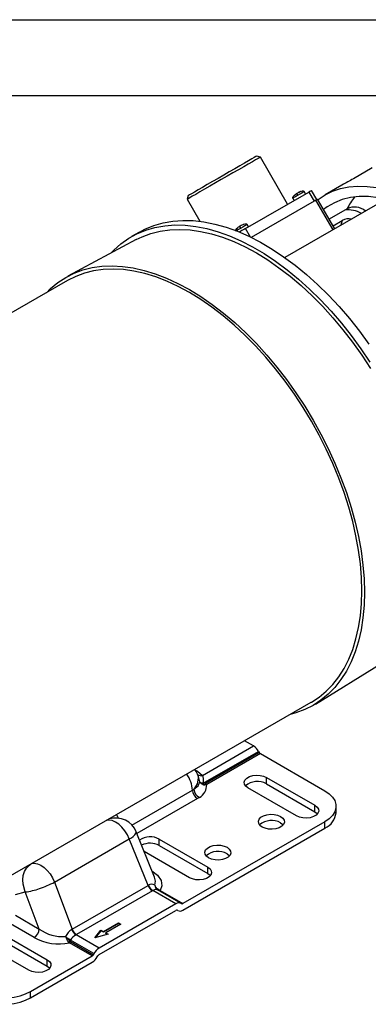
# Model space of a CAD drawing. Header units: inches. Extents: x 0 to 44, y 0 to 34.
# Tile 17 of 18: x 31.4 to 36, y 21 to 34. Entities that reach past the tile are written whole.
import ezdxf

# ---------------------------------------------------------------- set-up
doc = ezdxf.new("R2010")
doc.units = ezdxf.units.IN
doc.header["$LTSCALE"] = 4
doc.header["$MEASUREMENT"] = 0
doc.layers.add('TEXT', color=140, linetype='Continuous', lineweight=25)

msp = doc.modelspace()

# ---------------------------------------------------------------- linework, layer by layer
at = {"color": 7, "linetype": 'Continuous'}
msp.add_line((0.000389, 34.000421), (44.000389, 34.000421), dxfattribs=at)
for p, q in [((34.531209, 32.183498), (34.483399, 32.196309)), ((34.891195, 31.559986), (34.531209, 32.183498)), ((36.007943, 32.039353), (35.760455, 31.896482)), ((35.609243, 31.812788), (35.385366, 31.683547)), ((33.578402, 31.673809), (33.565591, 31.625998)), ((34.336207, 31.239599), (35.170593, 31.721279)), ((36.328295, 31.705974), (34.854649, 30.855255)), ((34.958511, 31.639241), (34.976003, 31.608944)), ((35.006782, 31.696557), (35.015217, 31.701692)), ((35.009556, 31.702898), (35.011544, 31.699456)), ((35.012315, 31.704489), (35.009691, 31.702665)), ((35.012315, 31.704489), (35.014265, 31.701112)), ((35.015217, 31.701692), (35.023881, 31.70643)), ((35.02162, 31.705193), (35.023932, 31.706601)), ((35.061392, 31.728083), (35.058633, 31.726491)), ((35.127561, 31.696437), (35.110065, 31.726741)), ((35.170593, 31.721279), (35.240593, 31.600036)), ((35.277194, 31.621165), (35.207196, 31.742406)), ((33.565591, 31.625998), (33.733654, 31.334905)), ((35.240593, 31.600036), (34.411817, 31.121593)), ((35.255056, 31.608384), (35.26586, 31.614622)), ((35.491889, 31.223127), (35.26586, 31.614622)), ((35.51385, 31.235804), (35.287821, 31.627297)), ((35.676419, 31.498893), (35.440565, 31.362737)), ((34.253006, 31.261412), (34.261441, 31.266547)), ((34.255781, 31.267752), (34.257768, 31.26431)), ((34.258539, 31.269344), (34.255915, 31.267519)), ((34.258539, 31.269344), (34.260489, 31.265967)), ((34.261441, 31.266547), (34.270106, 31.271284)), ((34.267844, 31.270048), (34.270156, 31.271455)), ((34.307616, 31.292937), (34.304857, 31.291346)), ((34.373785, 31.261292), (34.35629, 31.291595)), ((35.491416, 31.27466), (35.613068, 31.344888)), ((32.934789, 31.192594), (32.828723, 31.131363)), ((34.401396, 31.126688), (34.336207, 31.239599)), ((32.890299, 31.092279), (31.990726, 30.60987)), ((31.984936, 30.551651), (26.539855, 27.408272)), ((35.257786, 24.950542), (36.125402, 25.488309)), ((29.759393, 21.831264), (35.204475, 24.974643)), ((33.767272, 24.007592), (34.440816, 24.396421)), ((34.440816, 24.396421), (34.321836, 24.465106)), ((33.778059, 23.903599), (34.508316, 24.325167)), ((34.516363, 24.31123), (33.806947, 23.901693)), ((34.531863, 24.294868), (33.822515, 23.885197)), ((34.508316, 24.325167), (34.516363, 24.31123)), ((34.531863, 24.294868), (35.384393, 23.802713)), ((33.67417, 24.076324), (33.699634, 24.061623)), ((33.682088, 24.054613), (33.699634, 24.061623)), ((33.699634, 24.061623), (33.767272, 24.007592)), ((33.714265, 23.990966), (33.700388, 24.025699)), ((33.723064, 23.958176), (33.714205, 23.990948)), ((33.732628, 23.922792), (33.723064, 23.958176)), ((34.611867, 23.980898), (35.251111, 23.611871)), ((34.611867, 23.895978), (34.611867, 23.980898)), ((33.732603, 23.922787), (33.737513, 23.91445)), ((33.778059, 23.903599), (33.750931, 23.906443)), ((33.750931, 23.906443), (33.751683, 23.897968)), ((33.778909, 23.897012), (33.750931, 23.906443)), ((33.751683, 23.897968), (33.780167, 23.883238)), ((33.778906, 23.89701), (33.778059, 23.903599)), ((35.008566, 23.471047), (34.367927, 23.84088)), ((34.611867, 23.895978), (35.251111, 23.52695)), ((32.836076, 23.349487), (33.635414, 23.810935)), ((33.701789, 23.699917), (32.901685, 23.238026)), ((33.635414, 23.810935), (33.654564, 23.823127)), ((33.727098, 23.716031), (33.701789, 23.699917)), ((35.251111, 23.52695), (35.251111, 23.611871)), ((35.530839, 23.513691), (35.530839, 23.598611)), ((33.507679, 22.226185), (35.384393, 23.309589)), ((35.384393, 23.394509), (33.507972, 22.311274)), ((35.384393, 23.309589), (35.384393, 23.394509)), ((32.893216, 23.249018), (32.892107, 23.259652)), ((33.133879, 22.661068), (32.892866, 23.259942)), ((31.813165, 22.596769), (32.800792, 23.166914)), ((33.048466, 22.551488), (32.800792, 23.166914)), ((33.196958, 23.164894), (33.837597, 22.795061)), ((33.196958, 23.079974), (33.196958, 23.164894)), ((33.196958, 23.079974), (33.837597, 22.710141)), ((33.594352, 22.654639), (32.997893, 22.998967)), ((33.837597, 22.710141), (33.837597, 22.795061)), ((31.813165, 22.596769), (32.046303, 21.972952)), ((32.046303, 21.972952), (33.048466, 22.551488)), ((33.048466, 22.551488), (33.053194, 22.554271)), ((33.136742, 22.555805), (33.146029, 22.528721)), ((33.150094, 22.530048), (33.136742, 22.555805)), ((33.150093, 22.530048), (33.146029, 22.528721)), ((31.296572, 22.432979), (31.427909, 22.465765)), ((31.611054, 21.975707), (31.427909, 22.465765)), ((33.106029, 22.479881), (32.103866, 21.901344)), ((33.11227, 22.483581), (33.106029, 22.479881)), ((33.416926, 22.307707), (33.11227, 22.483581)), ((33.168694, 22.495946), (33.167357, 22.4983)), ((33.16805, 22.498972), (33.175012, 22.493008)), ((33.175012, 22.493008), (33.168352, 22.495372)), ((33.182225, 22.488843), (33.171601, 22.497507)), ((33.484426, 22.314387), (33.175012, 22.493008)), ((33.175012, 22.493008), (33.182225, 22.488843)), ((33.207412, 22.484784), (33.19224, 22.49202)), ((33.207412, 22.484781), (33.507972, 22.311274)), ((33.416926, 22.307707), (32.402113, 21.721868)), ((33.492472, 22.30974), (33.484426, 22.314387)), ((31.296568, 22.157255), (31.611054, 21.975707)), ((32.402113, 21.636947), (33.416926, 22.222786)), ((33.440679, 22.219554), (33.43228, 22.224403)), ((33.440679, 22.219554), (33.432426, 22.22432)), ((31.5446, 21.861923), (31.23011, 22.043474)), ((32.4582, 21.94257), (32.65802, 22.057923)), ((32.65802, 22.049758), (32.4582, 21.934404)), ((32.68981, 22.039572), (32.48999, 21.924218)), ((32.65802, 22.057923), (32.68981, 22.039572)), ((32.65802, 22.049758), (32.65802, 22.057923)), ((32.682738, 22.035489), (32.65802, 22.049758)), ((31.075638, 21.940282), (31.716276, 21.570449)), ((31.959423, 21.876153), (31.971861, 21.849878)), ((31.979077, 21.855066), (31.959423, 21.876153)), ((32.041461, 21.97021), (32.046303, 21.972952)), ((32.103866, 21.901344), (32.097457, 21.897742)), ((32.402113, 21.721868), (32.097457, 21.897742)), ((32.343612, 21.858068), (32.42641, 21.960921)), ((32.521779, 21.905866), (32.343612, 21.858068)), ((32.42641, 21.952756), (32.351996, 21.860317)), ((32.42641, 21.960921), (32.4582, 21.94257)), ((32.42641, 21.952756), (32.42641, 21.960921)), ((32.4582, 21.934404), (32.42641, 21.952756)), ((32.4582, 21.934404), (32.4582, 21.94257)), ((32.48999, 21.924218), (32.521779, 21.905866)), ((32.48999, 21.916052), (32.48999, 21.924218)), ((32.512122, 21.903275), (32.48999, 21.916052)), ((31.473032, 21.430027), (30.832393, 21.79986)), ((31.075638, 21.855362), (31.716276, 21.485529)), ((31.971861, 21.849878), (31.979077, 21.855066)), ((32.000374, 21.803976), (32.010514, 21.793817)), ((32.311066, 21.620315), (32.010514, 21.79382)), ((32.025203, 21.829237), (32.017941, 21.816704)), ((32.017941, 21.816704), (32.026014, 21.810182)), ((32.334613, 21.650614), (32.025203, 21.829237)), ((32.026014, 21.810182), (32.326566, 21.636677)), ((31.495306, 21.149387), (32.311066, 21.620315)), ((32.334613, 21.650614), (32.326566, 21.636677)), ((32.378359, 21.606289), (32.386613, 21.620585)), ((31.495306, 21.064466), (32.311359, 21.535564)), ((31.716276, 21.485529), (31.716276, 21.570449)), ((31.495306, 21.064466), (31.495306, 21.149387))]:
    msp.add_line(p, q)
at = {"flags": 128}
for points in [[(34.531209, 32.183498), (34.531007, 32.183383), (34.522516, 32.178487), (34.501745, 32.166502), (34.469233, 32.147737), (34.425821, 32.122679), (34.372635, 32.091977), (34.311051, 32.056425), (34.242664, 32.016946), (34.169247, 31.97456), (34.092699, 31.930367), (34.015004, 31.885509), (33.938174, 31.84115), (33.864199, 31.798439), (33.794994, 31.75848), (33.732353, 31.72231), (33.677897, 31.690865), (33.633037, 31.66496), (33.598934, 31.645264), (33.576473, 31.63229), (33.566234, 31.626371), (33.565591, 31.625998)], [(34.483399, 32.196309), (34.482922, 32.196036), (34.473339, 32.190509), (34.451687, 32.178015), (34.418558, 32.158894), (34.374854, 32.133667), (34.321768, 32.103022), (34.260748, 32.067796), (34.193458, 32.028949), (34.121734, 31.987541), (34.047533, 31.944702), (33.972878, 31.901599), (33.899805, 31.859409), (33.830308, 31.819283), (33.766283, 31.782315), (33.709476, 31.749513), (33.661437, 31.721772)], [(35.291657, 31.620653), (35.293552, 31.622114), (35.385265, 31.683488), (35.484262, 31.732244), (35.589967, 31.768099), (35.701764, 31.790844), (35.819001, 31.800345), (35.940995, 31.796548), (36.067035, 31.779475), (36.196386, 31.749224), (36.328295, 31.705974)], [(33.661437, 31.721772), (33.623476, 31.69985), (33.596628, 31.684343), (33.581626, 31.675675), (33.578402, 31.673809)], [(34.983235, 31.680702), (34.966982, 31.666661), (34.957881, 31.650513), (34.957074, 31.644177), (34.957534, 31.641531), (34.958512, 31.639241)], [(35.022219, 31.676029), (34.994509, 31.66003), (34.972855, 31.647526), (34.960554, 31.640422), (34.958511, 31.639241)], [(34.981686, 31.682065), (34.997685, 31.69488), (35.009556, 31.702898)], [(35.009556, 31.702898), (35.007564, 31.699764), (35.006782, 31.696557)], [(35.019196, 31.703718), (35.014816, 31.704768), (35.012315, 31.704489)], [(35.110065, 31.726741), (35.109098, 31.726183), (35.098785, 31.720231), (35.078653, 31.70861), (35.051766, 31.693088), (35.022219, 31.676029)], [(35.023881, 31.70643), (35.025163, 31.710746), (35.026656, 31.712771)], [(35.026656, 31.712771), (35.045192, 31.721487), (35.058633, 31.726491)], [(35.061392, 31.728083), (35.042294, 31.720634), (35.029414, 31.714362)], [(35.110065, 31.72674), (35.108571, 31.728732), (35.106509, 31.730454), (35.100619, 31.732923), (35.082085, 31.733115), (35.061786, 31.726056)], [(35.207196, 31.742406), (35.205949, 31.741687), (35.201452, 31.739092), (35.193847, 31.734703), (35.183428, 31.728688), (35.170593, 31.721279)], [(36.187636, 31.624773), (36.085136, 31.64667), (35.95939, 31.661574), (35.838125, 31.66227), (35.722145, 31.648751), (35.61222, 31.621107), (35.509077, 31.579522), (35.413401, 31.524272), (35.366901, 31.490328)], [(35.277196, 31.621162), (35.275949, 31.620443), (35.271452, 31.617848), (35.263847, 31.613459), (35.253428, 31.607445), (35.240593, 31.600036)], [(35.26586, 31.614622), (35.27356, 31.619067), (35.279812, 31.622676), (35.284375, 31.625309), (35.287073, 31.626866), (35.287821, 31.627297)], [(35.26586, 31.614622), (35.27356, 31.619067), (35.279812, 31.622676), (35.284375, 31.625309), (35.287073, 31.626866), (35.287821, 31.627297)], [(32.560829, 30.915596), (32.596789, 30.953076), (32.691061, 31.037366), (32.792987, 31.10982), (32.902132, 31.170128), (33.018026, 31.218032), (33.140176, 31.253326), (33.268056, 31.27586), (33.401121, 31.285537), (33.538799, 31.282316), (33.680501, 31.26621), (33.825621, 31.237288), (33.973538, 31.195674), (34.123616, 31.141547), (34.275215, 31.075138), (34.427685, 30.996732), (34.580373, 30.906664), (34.732625, 30.805319), (34.883789, 30.693133), (35.033218, 30.570585), (35.180272, 30.4382), (35.324321, 30.296546), (35.464749, 30.146227), (35.600953, 29.987889), (35.732352, 29.82221), (35.858382, 29.649898), (35.978503, 29.471692)], [(32.934789, 31.192594), (33.008198, 31.231359), (33.124092, 31.279262), (33.246242, 31.314557), (33.374122, 31.337091), (33.507187, 31.346768), (33.644865, 31.343546), (33.786567, 31.32744), (33.931687, 31.298519), (34.079604, 31.256905), (34.229682, 31.202778), (34.381281, 31.136369), (34.533751, 31.057962), (34.686439, 30.967894), (34.838691, 30.86655), (34.989855, 30.754364), (35.139284, 30.631816), (35.286338, 30.499431), (35.430387, 30.357776), (35.570815, 30.207458), (35.707019, 30.04912), (35.838418, 29.88344), (35.964448, 29.711129)], [(34.22791, 31.246919), (34.243909, 31.259735), (34.255781, 31.267752)], [(34.255781, 31.267752), (34.253789, 31.264618), (34.253006, 31.261412)], [(34.26542, 31.268572), (34.26104, 31.269623), (34.258539, 31.269344)], [(34.35629, 31.291595), (34.355322, 31.291038), (34.345009, 31.285086), (34.324877, 31.273464), (34.29799, 31.257943), (34.268443, 31.240884)], [(34.270106, 31.271284), (34.271387, 31.275601), (34.27288, 31.277625)], [(34.27288, 31.277625), (34.291416, 31.286342), (34.304857, 31.291346)], [(34.307616, 31.292937), (34.288518, 31.285489), (34.275639, 31.279216)], [(34.356289, 31.291595), (34.354795, 31.293586), (34.352734, 31.295308), (34.346843, 31.297778), (34.328309, 31.29797), (34.308011, 31.290911)], [(35.613068, 31.344888), (35.594277, 31.284009), (35.593677, 31.281888)], [(32.890299, 31.092279), (32.969925, 31.130877), (33.085668, 31.173749), (33.207376, 31.2042), (33.334527, 31.222102), (33.466578, 31.227377), (33.602962, 31.220003), (33.743096, 31.20001), (33.886379, 31.167486), (34.032198, 31.122568), (34.179929, 31.065451), (34.328939, 30.996377), (34.478589, 30.915643), (34.62824, 30.823594), (34.777249, 30.720625), (34.92498, 30.607177), (35.070799, 30.483735), (35.214082, 30.350828), (35.354216, 30.209025), (35.4906, 30.058934), (35.622651, 29.901197), (35.749802, 29.736489), (35.87151, 29.565516), (35.987254, 29.38901)], [(34.229459, 31.245556), (34.213207, 31.231516), (34.204105, 31.215368), (34.203298, 31.209031), (34.203758, 31.206385), (34.204736, 31.204096)], [(34.268443, 31.240884), (34.240733, 31.224884), (34.21908, 31.212381), (34.213518, 31.209169)], [(34.336207, 31.239599), (34.321452, 31.23108), (34.305341, 31.221779), (34.288496, 31.212054), (34.271563, 31.202277), (34.255192, 31.192825), (34.254782, 31.192588)], [(31.705718, 30.390462), (31.761483, 30.445827), (31.857409, 30.525427), (31.960775, 30.593197), (32.071138, 30.64885), (32.188024, 30.692145), (32.310935, 30.722897), (32.439342, 30.740976), (32.572697, 30.746303), (32.710429, 30.738855), (32.851947, 30.718666), (32.996646, 30.68582), (33.143905, 30.640459), (33.293095, 30.582777), (33.443577, 30.51302), (33.594706, 30.431489), (33.745834, 30.338531), (33.896316, 30.234545), (34.045506, 30.119976), (34.192766, 29.995314), (34.337464, 29.861095), (34.478982, 29.717891), (34.616714, 29.566317), (34.750069, 29.407022), (34.878476, 29.240687), (35.001387, 29.068025), (35.118273, 28.889776), (35.228636, 28.706702), (35.332002, 28.519587), (35.427928, 28.329234), (35.516004, 28.136456), (35.595853, 27.94208), (35.667133, 27.746937), (35.729538, 27.551864), (35.782802, 27.357696), (35.826696, 27.165264), (35.861032, 26.975392), (35.885663, 26.788894), (35.900485, 26.606567), (35.905432, 26.429193)], [(35.871448, 26.448812), (35.866573, 26.623577), (35.85197, 26.803222), (35.827701, 26.986978), (35.79387, 27.174057), (35.750622, 27.363659), (35.698141, 27.554972), (35.636654, 27.747176), (35.566422, 27.939448), (35.487748, 28.130966), (35.400967, 28.320908), (35.306451, 28.508462), (35.204606, 28.692825), (35.095866, 28.873206), (34.980699, 29.048834), (34.859596, 29.218957), (34.733077, 29.382845), (34.601683, 29.539798), (34.465977, 29.689143), (34.32654, 29.83024), (34.18397, 29.962486), (34.038876, 30.085314), (33.89188, 30.198198), (33.743612, 30.300654), (33.594706, 30.392245), (33.4458, 30.472578), (33.297531, 30.541308), (33.150535, 30.598142), (33.005441, 30.642836), (32.862871, 30.675199), (32.723434, 30.695091), (32.587728, 30.702429), (32.456334, 30.697181), (32.329815, 30.679368), (32.208713, 30.649068), (32.093545, 30.606409), (31.984936, 30.551651)], [(35.204475, 24.974643), (35.204606, 24.974719), (35.306451, 25.041493), (35.400967, 25.119921), (35.487748, 25.209668), (35.566422, 25.31035), (35.636654, 25.421535), (35.698141, 25.542747), (35.750622, 25.673467), (35.79387, 25.813136), (35.827701, 25.961155), (35.85197, 26.11689), (35.866573, 26.279675), (35.871448, 26.448812)], [(35.905432, 26.429193), (35.900485, 26.257531), (35.885663, 26.092317), (35.861032, 25.934257), (35.826696, 25.784029), (35.782802, 25.642276), (35.729538, 25.509604), (35.667133, 25.386583), (35.595853, 25.273738), (35.516004, 25.171554), (35.427928, 25.080467), (35.332002, 25.000868), (35.228636, 24.933097), (35.118273, 24.877445), (35.001387, 24.83415), (34.925256, 24.813454)], [(33.711559, 23.972737), (33.698401, 23.896757), (33.654564, 23.823127)], [(33.699316, 24.02527), (33.704463, 24.014216), (33.711559, 23.972737)], [(33.767272, 24.007592), (33.778294, 23.96523), (33.778059, 23.903599)], [(34.367927, 23.84088), (34.338546, 23.86355), (34.321442, 23.890086), (34.318007, 23.918329), (34.32852, 23.945984), (34.352125, 23.970802), (34.386905, 23.990765), (34.43003, 24.00425), (34.477994, 24.01016), (34.526898, 24.008015), (34.572766, 23.99799), (34.611867, 23.980898)], [(33.654564, 23.823127), (33.711228, 23.87002), (33.732628, 23.922792)], [(33.750928, 23.906442), (33.739788, 23.913864), (33.732603, 23.922787)], [(33.737513, 23.91445), (33.741073, 23.908404), (33.751688, 23.897971)], [(33.780167, 23.883238), (33.778951, 23.889499), (33.778909, 23.897012)], [(33.780164, 23.883233), (33.800141, 23.88053), (33.822515, 23.885198)], [(35.384393, 23.802713), (35.440416, 23.76417), (35.483993, 23.720597), (35.513802, 23.673317), (35.528937, 23.623768), (35.528937, 23.573454), (35.513802, 23.523904), (35.483993, 23.476625), (35.440416, 23.433052), (35.384393, 23.394509)], [(35.251111, 23.611871), (35.280717, 23.589298), (35.298084, 23.562819), (35.301799, 23.534588), (35.291562, 23.506898), (35.268203, 23.482003), (35.233622, 23.461925), (35.190632, 23.448298), (35.142727, 23.442229), (35.093802, 23.444212), (35.047836, 23.454086), (35.008566, 23.471047)], [(32.664386, 23.433982), (32.651604, 23.460989), (32.632653, 23.489962)], [(34.555664, 23.324298), (34.526325, 23.346923), (34.509217, 23.373402), (34.505724, 23.401592), (34.516131, 23.429208), (34.539593, 23.454013), (34.57421, 23.473997), (34.617178, 23.487542), (34.665016, 23.493549), (34.713847, 23.491533), (34.759717, 23.481657), (34.798908, 23.46472)], [(34.798908, 23.46472), (34.828247, 23.442095), (34.845355, 23.415615), (34.848848, 23.387425), (34.838441, 23.359809), (34.814979, 23.335004), (34.780362, 23.31502), (34.737394, 23.301476), (34.689556, 23.295468), (34.640725, 23.297485), (34.594855, 23.307361), (34.555664, 23.324298)], [(35.251111, 23.52695), (35.280717, 23.504378), (35.285669, 23.498798)], [(32.800792, 23.166914), (32.775029, 23.222613), (32.742396, 23.275094), (32.704357, 23.322001), (32.662621, 23.361229), (32.61906, 23.391017), (32.575631, 23.410027), (32.534282, 23.417407), (32.501064, 23.413997)], [(34.798908, 23.3798), (34.828247, 23.357175), (34.832767, 23.352049)], [(33.848557, 22.916094), (33.819219, 22.938718), (33.80211, 22.965198), (33.798618, 22.993388), (33.809024, 23.021004), (33.832486, 23.045809), (33.867104, 23.065793), (33.910071, 23.079338), (33.957909, 23.085345), (34.006741, 23.083329), (34.05261, 23.073453), (34.091802, 23.056516)], [(34.091802, 23.056516), (34.12114, 23.033891), (34.138249, 23.007411), (34.141741, 22.979221), (34.131335, 22.951605), (34.107872, 22.9268), (34.073255, 22.906816), (34.030287, 22.893272), (33.98245, 22.887264), (33.933618, 22.88928), (33.887748, 22.899157), (33.848557, 22.916094)], [(34.091802, 22.971596), (34.12114, 22.948971), (34.12566, 22.943845)], [(31.427909, 22.465765), (31.397518, 22.569966), (31.394611, 22.627315), (31.401519, 22.683929), (31.418118, 22.73625), (31.443109, 22.781241), (31.509243, 22.84268)], [(31.513437, 22.843852), (31.546655, 22.847262), (31.588004, 22.839882), (31.631434, 22.820872), (31.674994, 22.791084), (31.716731, 22.751856), (31.754769, 22.704949), (31.787402, 22.652468), (31.813165, 22.596769)], [(33.837597, 22.795061), (33.866935, 22.772436), (33.884044, 22.745956), (33.887536, 22.717767), (33.87713, 22.690151), (33.853668, 22.665346), (33.81905, 22.645362), (33.776082, 22.631817), (33.728245, 22.62581), (33.679413, 22.627826), (33.633544, 22.637702), (33.594352, 22.654639)], [(33.099762, 22.745841), (33.174901, 22.68825), (33.221998, 22.617104), (33.231511, 22.547684), (33.207412, 22.484781)], [(33.136741, 22.555804), (33.145936, 22.60823), (33.13284, 22.660677)], [(33.837597, 22.710141), (33.866935, 22.687516), (33.871455, 22.68239)], [(33.146029, 22.528721), (33.157642, 22.507889), (33.16805, 22.498972)], [(33.171601, 22.497507), (33.161463, 22.505774), (33.146029, 22.528721)], [(33.192241, 22.492021), (33.170094, 22.507157), (33.150093, 22.530048)], [(33.168352, 22.495372), (33.160438, 22.498181), (33.144765, 22.497654), (33.11227, 22.483581)], [(33.182225, 22.488843), (33.186507, 22.488686), (33.192241, 22.492021)], [(32.000374, 21.803972), (31.985911, 21.825234), (31.971862, 21.849878)], [(32.025203, 21.829237), (32.003261, 21.841485), (31.979077, 21.855066)], [(32.017941, 21.816704), (31.996816, 21.837131), (31.979077, 21.855064)], [(32.017941, 21.816704), (32.009648, 21.809299), (32.000374, 21.803976)], [(31.716276, 21.570449), (31.745615, 21.547824), (31.762723, 21.521344), (31.766216, 21.493154), (31.755809, 21.465538), (31.732347, 21.440734), (31.69773, 21.420749), (31.654762, 21.407205), (31.606924, 21.401197), (31.558093, 21.403214), (31.512223, 21.41309), (31.473032, 21.430027)], [(31.716276, 21.485529), (31.745615, 21.462904), (31.750135, 21.457778)], [(30.671906, 21.254767), (30.706933, 21.210988), (30.754096, 21.171187), (30.812079, 21.136475), (30.879264, 21.107819), (30.953775, 21.08602), (31.033532, 21.071687), (31.11631, 21.065219), (31.199799, 21.066796), (31.281667, 21.076376), (31.35963, 21.09369), (31.431511, 21.118256), (31.495306, 21.149387)], [(30.671906, 21.169846), (30.706933, 21.126068), (30.754096, 21.086267), (30.812079, 21.051554), (30.879264, 21.022899), (30.953775, 21.0011), (31.033532, 20.986766), (31.11631, 20.980298), (31.199799, 20.981876), (31.281667, 20.991456), (31.35963, 21.00877), (31.431511, 21.033335), (31.495306, 21.064466)]]:
    msp.add_lwpolyline(points, dxfattribs=at)
for centre, radius, start, end in [((39.377456, 25.190366), 7.619363, 118.3405812, 119.640231), ((35.061783, 31.700611), 0.046579, 178.6698855, 211.8532478), ((36.569287, 31.058636), 0.995509, 143.0860761, 153.7529076), ((35.776077, 31.304909), 0.218086, 49.0675991, 117.1913011), ((35.69599, 31.152072), 0.332971, 59.4213082, 98.66027), ((34.308007, 31.265465), 0.046579, 178.6698855, 211.8532478), ((35.700326, 31.196627), 0.172033, 77.6571678, 120.4786282), ((34.337743, 24.231178), 0.194754, 28.8556089, 58.0453281), ((34.555532, 24.332813), 0.044721, 208.8555385, 238.0453219), ((33.189652, 23.775801), 0.447145, 4.5065454, 33.963237), ((33.429227, 23.917367), 0.292, 21.7499052, 35.5198654), ((33.743706, 24.069291), 0.066051, 233.142358, 290.9031311), ((33.635867, 23.878982), 0.186751, 299.2432341, 1.907156), ((33.787517, 23.931745), 0.035786, 256.0767928, 302.8842977), ((33.846073, 23.923026), 0.044564, 208.6012673, 238.0869018), ((34.492397, 23.684934), 0.242513, 60.4863714, 130.7581313), ((33.78047, 23.82231), 0.145501, 184.4840229, 237.2648634), ((33.788676, 23.835848), 0.134714, 185.4183738, 242.7999213), ((32.621979, 23.150926), 0.292, 21.9052944, 106.5420331), ((35.286951, 23.534094), 0.24474, 293.4621251, 355.217734), ((34.680148, 23.168302), 0.24256, 60.6848823, 130.7529559), ((32.713402, 23.358361), 0.210449, 294.5352647, 328.6965008), ((33.07641, 22.942941), 0.252577, 61.4924906, 123.7848906), ((33.074988, 22.848278), 0.261839, 62.2367421, 115.2634629), ((33.973041, 22.760098), 0.24256, 60.6848823, 130.7529559), ((31.213996, 23.710634), 1.264791, 288.4798765, 298.2766639), ((33.183837, 22.601368), 0.144268, 200.2271138, 237.3620293), ((33.185744, 22.60503), 0.141941, 200.9533945, 238.8259345), ((33.096048, 22.496163), 0.072201, 55.6940833, 126.4088909), ((31.313706, 23.345816), 0.88743, 277.3938406, 289.8402545), ((33.198334, 22.497453), 0.015588, 245.6789158, 305.6162283), ((33.456469, 22.25251), 0.067899, 65.6860478, 125.6181727), ((33.498892, 22.323949), 0.015592, 245.6860478, 305.6181727), ((33.426006, 22.210112), 0.015592, 65.6860475, 125.6181714), ((33.468429, 22.280973), 0.067396, 245.6860478, 305.6181727), ((31.466455, 21.983859), 0.144829, 302.6546553, 356.7729083), ((31.921484, 22.402695), 0.527908, 233.9820138, 274.1211894), ((32.144041, 21.797932), 0.200506, 120.7710812, 157.0381036), ((32.181191, 21.737069), 0.181183, 117.5262015, 149.4224136), ((32.179701, 22.019175), 0.146659, 199.5037353, 235.8899915), ((32.181674, 22.022832), 0.144268, 200.2271138, 237.3620293), ((31.869977, 22.46014), 0.68098, 241.4578014, 281.909997), ((31.986846, 21.831764), 0.044721, 301.9541174, 331.1444101), ((32.287397, 21.65826), 0.044721, 301.9546697, 331.14437), ((32.505186, 21.556625), 0.194754, 121.9546716, 151.1443911), ((32.425781, 21.599003), 0.044721, 121.9546631, 151.1442947), ((32.209049, 21.699582), 0.193312, 301.9546716, 331.1443911)]:
    msp.add_arc(centre, radius, start, end)
at = {"layer": 'TEXT'}
msp.add_line((1, 33), (43, 33), dxfattribs=at)

doc.saveas('drawing.dxf')
